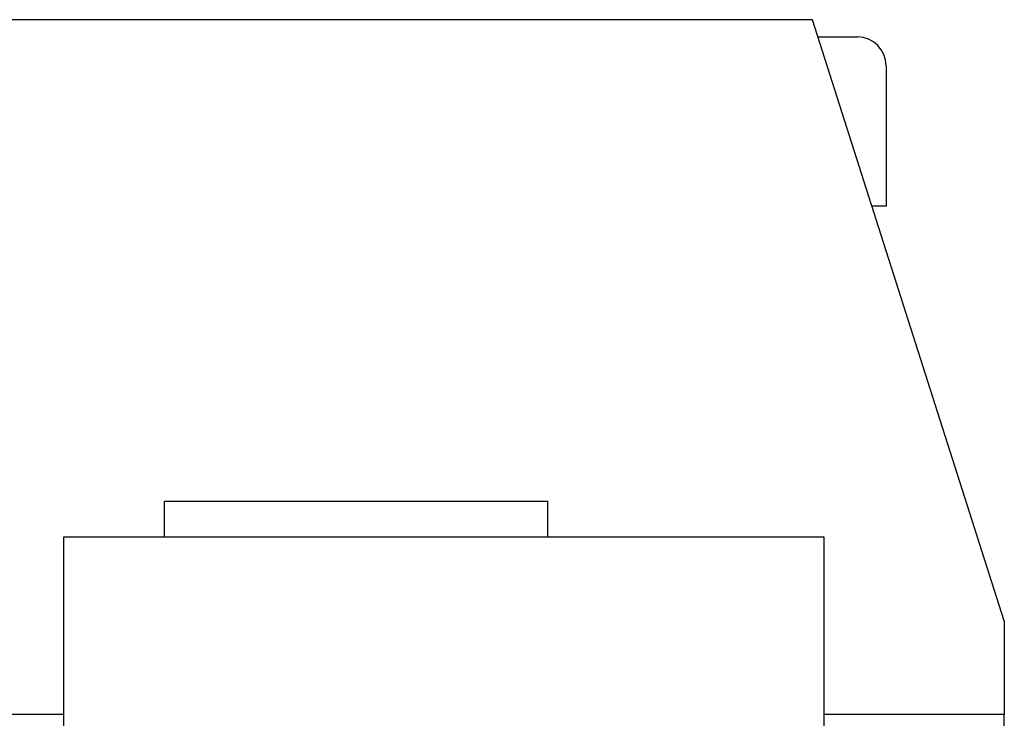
# Model space of a CAD drawing. Header units: millimetres. Extents: x 0 to 1189, y 0 to 841.
# Tile 167 of 193: x 718 to 773, y 634 to 673. Entities that reach past the tile are written whole.
import ezdxf

# ---------------------------------------------------------------- set-up
doc = ezdxf.new("R2010")
doc.units = ezdxf.units.MM
doc.header["$LTSCALE"] = 65.395
doc.layers.add('6M32E_GENSET_GENERATOR_ABL355', color=7, linetype='CONTINUOUS')
doc.layers.add('new_view_2_VBL0', color=7, linetype='CONTINUOUS')

# ---------------------------------------------------------------- blocks, each defined once
blk = doc.blocks.new('6M32E_GENSET_GENERATOR_T1_PBL356', base_point=(727.638, 628.261))
at = {"layer": '6M32E_GENSET_GENERATOR_T1_PBL356', "color": 7, "linetype": 'CONTINUOUS'}
for p, q in [((762.367, 672.561), (690.949, 672.561)), ((773.018, 639.201), (762.367, 672.561)), ((762.674, 671.601), (764.867, 671.601)), ((766.467, 670.001), (766.467, 662.201)), ((766.467, 662.201), (765.675, 662.201)), ((726.418, 645.841), (747.698, 645.841)), ((726.418, 643.841), (726.418, 645.841)), ((747.698, 643.841), (747.698, 645.841)), ((763.018, 643.841), (720.818, 643.841)), ((720.818, 643.841), (720.818, 601.361)), ((763.018, 601.361), (763.018, 643.841)), ((773.018, 639.201), (773.018, 634.001)), ((720.818, 634.001), (680.298, 634.001)), ((773.018, 634.001), (763.018, 634.001)), ((773.018, 623.007), (773.018, 634.001))]:
    blk.add_line(p, q, dxfattribs=at)
blk.add_arc((764.867, 670.001), 1.6, 0, 90, dxfattribs=at)
blk = doc.blocks.new('6M32E_GENSET_GENERATOR_ABL355', base_point=(727.638, 628.261))
at = {"layer": '6M32E_GENSET_GENERATOR_T1_PBL356'}
blk.add_blockref('6M32E_GENSET_GENERATOR_T1_PBL356', (727.638, 628.261), dxfattribs=at)
blk = doc.blocks.new('NEW_VIEW_2_VBL0', base_point=(603.51, 637.661))
at = {"layer": '6M32E_GENSET_GENERATOR_ABL355'}
blk.add_blockref('6M32E_GENSET_GENERATOR_ABL355', (727.638, 628.261), dxfattribs=at)

msp = doc.modelspace()

# ---------------------------------------------------------------- block references
at = {"layer": 'new_view_2_VBL0'}
msp.add_blockref('NEW_VIEW_2_VBL0', (603.51017, 637.66074), dxfattribs=at)

doc.saveas('drawing.dxf')
